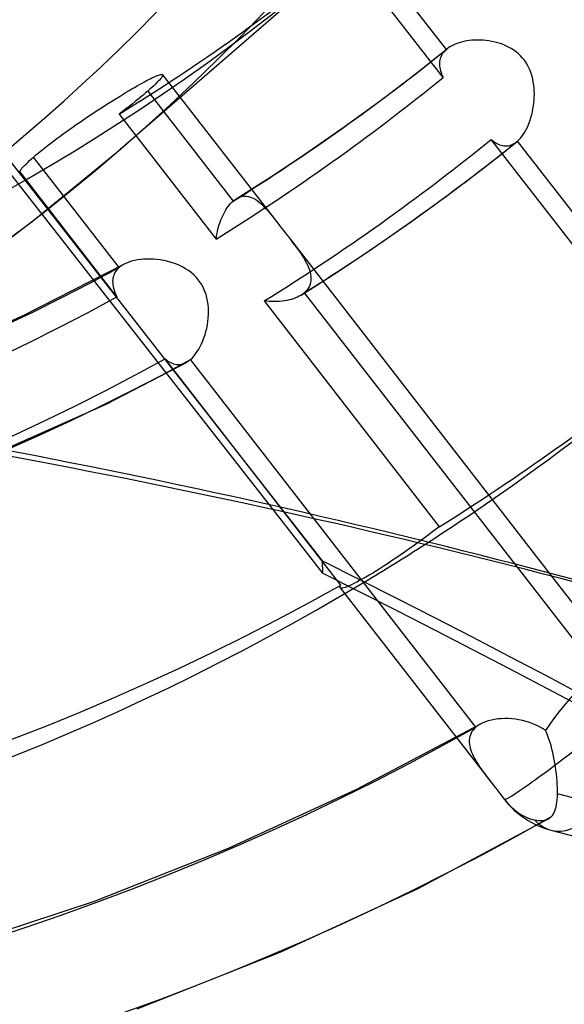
# Model space of a CAD drawing. Header units: millimetres. Extents: x -192 to 186, y -241 to 236.
# Tile 55 of 89: x 35.54 to 42.98, y -45.75 to -32.31. Entities that reach past the tile are written whole.
import ezdxf

# ---------------------------------------------------------------- set-up
doc = ezdxf.new("R2010")
doc.units = ezdxf.units.MM
doc.layers.add('MAIN-1', color=7, linetype='Continuous')
doc.layers.add('MAIN-2', color=7, linetype='Continuous')

msp = doc.modelspace()

# ---------------------------------------------------------------- linework, layer by layer
at = {"layer": 'MAIN-1'}
for p, q in [((38.995, -38.999), (39.676, -39.869)), ((39.147, -39.032), (39.669, -39.699)), ((39.669, -39.699), (39.676, -39.869)), ((42.336, -39.788), (43.313, -41.047)), ((42.803, -39.908), (43.561, -40.884))]:
    msp.add_line(p, q, dxfattribs=at)
for centre, major_axis, ratio, start_param, end_param in [((-0.5, -0.433), (108.018, -124.728), 0.75, 0.713724, 3.400514), ((-3.25, -2.815), (-104.417, 120.571), 0.75, -2.427868, -0.857072), ((-41, -35.507), (-104.417, 120.571), 0.75, -3.141592, -0.857072), ((-41, -35.507), (103.763, -119.815), 0.75, 0, 2.284521), ((-2.035, -198.449), (50.097, 157.043), 0.807621, 0.000005, 0.119872), ((-1.473, -198.628), (50.097, 157.043), 0.807621, 0.002211, 0.119872), ((7.408, 6.416), (-37.355, 43.133), 0.75, 3.011394, 3.034001), ((-35.08, -184.57), (-164.688, -7.083), 0.985418, -2.530989, -2.083814), ((-35.073, -184.74), (164.688, 7.083), 0.985418, 0.610794, 1.057779)]:
    msp.add_ellipse(centre, major_axis=major_axis, ratio=ratio, start_param=start_param, end_param=end_param, dxfattribs=at)
at = {"layer": 'MAIN-2'}
for p, q in [((25.904, -22.263), (38.995, -38.999)), ((26.216, -22.501), (39.147, -39.032)), ((41.367, -32.716), (40.201, -31.214)), ((40.093, -31.326), (36.91, -34.083)), ((41.322, -33.1), (39.998, -31.394)), ((41.45, -32.661), (41.424, -32.676)), ((41.479, -32.648), (41.45, -32.661)), ((41.509, -32.636), (41.479, -32.648)), ((41.54, -32.625), (41.509, -32.636)), ((41.573, -32.615), (41.54, -32.625)), ((41.607, -32.607), (41.573, -32.615)), ((41.643, -32.601), (41.607, -32.607)), ((41.679, -32.595), (41.643, -32.601)), ((41.716, -32.591), (41.679, -32.595)), ((41.754, -32.589), (41.716, -32.591)), ((41.792, -32.588), (41.754, -32.589)), ((41.831, -32.588), (41.792, -32.588)), ((41.87, -32.591), (41.831, -32.588)), ((41.91, -32.594), (41.87, -32.591)), ((41.949, -32.599), (41.91, -32.594)), ((41.989, -32.606), (41.949, -32.599)), ((42.028, -32.615), (41.989, -32.606)), ((42.067, -32.625), (42.028, -32.615)), ((42.106, -32.637), (42.067, -32.625)), ((42.144, -32.651), (42.106, -32.637)), ((42.181, -32.667), (42.144, -32.651)), ((42.217, -32.684), (42.181, -32.667)), ((40.941, -33.053), (41.376, -32.709)), ((41.299, -32.801), (41.291, -32.82)), ((41.309, -32.783), (41.299, -32.801)), ((41.321, -32.765), (41.309, -32.783)), ((41.335, -32.748), (41.321, -32.765)), ((41.35, -32.732), (41.335, -32.748)), ((41.367, -32.716), (41.35, -32.732)), ((41.369, -32.715), (41.367, -32.716)), ((41.37, -32.714), (41.369, -32.715)), ((41.372, -32.712), (41.37, -32.714)), ((41.373, -32.711), (41.372, -32.712)), ((41.375, -32.71), (41.373, -32.711)), ((41.377, -32.708), (41.375, -32.71)), ((41.399, -32.691), (41.377, -32.708)), ((41.424, -32.676), (41.399, -32.691)), ((42.253, -32.704), (42.217, -32.684)), ((42.287, -32.726), (42.253, -32.704)), ((42.32, -32.75), (42.287, -32.726)), ((42.351, -32.776), (42.32, -32.75)), ((42.38, -32.804), (42.351, -32.776)), ((42.408, -32.834), (42.38, -32.804)), ((41.275, -32.88), (41.273, -32.9)), ((41.273, -32.9), (41.273, -32.921)), ((41.273, -32.921), (41.274, -32.943)), ((41.278, -32.86), (41.275, -32.88)), ((41.284, -32.84), (41.278, -32.86)), ((41.291, -32.82), (41.284, -32.84)), ((42.433, -32.865), (42.408, -32.834)), ((42.456, -32.898), (42.433, -32.865)), ((42.476, -32.933), (42.456, -32.898)), ((42.495, -32.969), (42.476, -32.933)), ((37.4, -33.081), (37.419, -33.074)), ((37.419, -33.074), (37.436, -33.067)), ((37.436, -33.067), (37.45, -33.063)), ((37.45, -33.063), (37.463, -33.06)), ((37.463, -33.06), (37.473, -33.058)), ((37.473, -33.058), (37.481, -33.058)), ((37.481, -33.058), (37.487, -33.059)), ((37.487, -33.059), (37.491, -33.062)), ((37.492, -33.074), (37.489, -33.082)), ((37.491, -33.062), (37.493, -33.067)), ((37.491, -33.062), (39.078, -35.106)), ((37.493, -33.067), (37.492, -33.074)), ((40.499, -33.39), (40.941, -33.053)), ((41.274, -32.943), (41.277, -32.964)), ((41.277, -32.964), (41.281, -32.986)), ((41.281, -32.986), (41.287, -33.009)), ((41.287, -33.009), (41.294, -33.031)), ((41.294, -33.031), (41.302, -33.054)), ((41.302, -33.054), (41.312, -33.077)), ((42.511, -33.006), (42.495, -32.969)), ((42.525, -33.044), (42.511, -33.006)), ((42.537, -33.083), (42.525, -33.044)), ((37.144, -33.214), (37.178, -33.194)), ((37.178, -33.194), (37.211, -33.176)), ((37.211, -33.176), (37.243, -33.159)), ((37.243, -33.159), (37.274, -33.142)), ((37.274, -33.142), (37.303, -33.127)), ((37.303, -33.127), (37.33, -33.114)), ((37.33, -33.114), (37.355, -33.101)), ((37.355, -33.101), (37.379, -33.091)), ((37.393, -33.191), (37.37, -33.213)), ((37.379, -33.091), (37.4, -33.081)), ((37.414, -33.17), (37.393, -33.191)), ((37.433, -33.151), (37.414, -33.17)), ((37.45, -33.134), (37.433, -33.151)), ((37.463, -33.118), (37.45, -33.134)), ((37.475, -33.104), (37.463, -33.118)), ((37.483, -33.092), (37.475, -33.104)), ((37.489, -33.082), (37.483, -33.092)), ((41.312, -33.077), (41.322, -33.1)), ((42.547, -33.123), (42.537, -33.083)), ((42.555, -33.162), (42.547, -33.123)), ((42.561, -33.203), (42.555, -33.162)), ((42.565, -33.243), (42.561, -33.203)), ((36.91, -33.353), (36.953, -33.327)), ((36.953, -33.327), (36.994, -33.302)), ((36.994, -33.302), (37.034, -33.278)), ((37.034, -33.278), (37.072, -33.255)), ((37.072, -33.255), (37.109, -33.234)), ((37.109, -33.234), (37.144, -33.214)), ((37.226, -33.339), (37.191, -33.368)), ((37.259, -33.311), (37.226, -33.339)), ((37.289, -33.285), (37.259, -33.311)), ((37.318, -33.26), (37.289, -33.285)), ((37.289, -33.285), (38.455, -34.787)), ((37.345, -33.236), (37.318, -33.26)), ((37.37, -33.213), (37.345, -33.236)), ((42.568, -33.283), (42.565, -33.243)), ((42.569, -33.324), (42.568, -33.283)), ((42.568, -33.365), (42.569, -33.324)), ((36.683, -33.496), (36.73, -33.466)), ((36.73, -33.466), (36.776, -33.437)), ((36.776, -33.437), (36.821, -33.408)), ((36.821, -33.408), (36.866, -33.38)), ((36.866, -33.38), (36.91, -33.353)), ((37.075, -33.462), (37.033, -33.495)), ((37.116, -33.429), (37.075, -33.462)), ((37.154, -33.398), (37.116, -33.429)), ((37.191, -33.368), (37.154, -33.398)), ((39.97, -33.774), (40.499, -33.39)), ((42.557, -33.488), (42.562, -33.447)), ((42.562, -33.447), (42.566, -33.406)), ((42.566, -33.406), (42.568, -33.365)), ((36.495, -33.62), (36.542, -33.588)), ((36.542, -33.588), (36.589, -33.557)), ((36.589, -33.557), (36.636, -33.527)), ((36.636, -33.527), (36.683, -33.496)), ((36.944, -33.564), (36.898, -33.599)), ((36.898, -33.599), (38.222, -35.305)), ((36.989, -33.529), (36.944, -33.564)), ((37.033, -33.495), (36.989, -33.529)), ((42.523, -33.645), (42.533, -33.607)), ((42.533, -33.607), (42.542, -33.568)), ((42.542, -33.568), (42.55, -33.528)), ((42.55, -33.528), (42.557, -33.488)), ((36.268, -33.775), (36.313, -33.743)), ((36.313, -33.743), (36.358, -33.712)), ((36.358, -33.712), (36.403, -33.682)), ((36.403, -33.682), (36.449, -33.651)), ((36.449, -33.651), (36.495, -33.62)), ((42.484, -33.753), (42.498, -33.719)), ((42.498, -33.719), (42.511, -33.683)), ((42.511, -33.683), (42.523, -33.645)), ((36.091, -33.902), (36.134, -33.87)), ((36.134, -33.87), (36.178, -33.838)), ((36.178, -33.838), (36.223, -33.807)), ((36.223, -33.807), (36.268, -33.775)), ((39.433, -34.148), (39.97, -33.774)), ((42.399, -33.903), (42.418, -33.877)), ((42.418, -33.877), (42.436, -33.849)), ((42.436, -33.849), (42.453, -33.819)), ((42.453, -33.819), (42.469, -33.787)), ((42.469, -33.787), (42.484, -33.753)), ((35.927, -34.025), (35.966, -33.995)), ((35.966, -33.995), (36.006, -33.965)), ((36.006, -33.965), (36.048, -33.934)), ((36.048, -33.934), (36.091, -33.902)), ((41.873, -34.336), (42.329, -33.976)), ((41.979, -33.946), (41.998, -33.961)), ((44.371, -37.029), (41.979, -33.946)), ((41.998, -33.961), (42.017, -33.975)), ((42.017, -33.975), (42.036, -33.988)), ((42.036, -33.988), (42.056, -33.999)), ((42.056, -33.999), (42.075, -34.009)), ((42.075, -34.009), (42.095, -34.017)), ((42.252, -34.021), (42.272, -34.013)), ((42.272, -34.013), (42.291, -34.002)), ((42.291, -34.002), (42.31, -33.99)), ((42.31, -33.99), (42.329, -33.976)), ((42.329, -33.976), (42.331, -33.975)), ((42.331, -33.975), (42.332, -33.974)), ((42.332, -33.974), (42.334, -33.972)), ((42.334, -33.972), (42.336, -33.971)), ((42.336, -33.971), (42.337, -33.97)), ((42.337, -33.97), (42.339, -33.968)), ((42.339, -33.968), (42.359, -33.949)), ((46.225, -38.976), (42.339, -33.968)), ((42.359, -33.949), (42.38, -33.927)), ((42.38, -33.927), (42.399, -33.903)), ((35.71, -35.066), (36.91, -34.083)), ((35.757, -34.162), (35.787, -34.137)), ((35.787, -34.137), (35.82, -34.11)), ((35.82, -34.11), (35.854, -34.083)), ((35.854, -34.083), (35.89, -34.054)), ((35.89, -34.054), (35.927, -34.025)), ((38.968, -34.456), (39.433, -34.148)), ((42.095, -34.017), (42.114, -34.024)), ((42.114, -34.024), (42.134, -34.029)), ((42.134, -34.029), (42.154, -34.032)), ((42.154, -34.032), (42.173, -34.033)), ((42.173, -34.033), (42.193, -34.033)), ((42.193, -34.033), (42.213, -34.031)), ((42.213, -34.031), (42.233, -34.027)), ((42.233, -34.027), (42.252, -34.021)), ((35.605, -34.302), (35.626, -34.281)), ((35.626, -34.281), (35.649, -34.258)), ((35.649, -34.258), (35.674, -34.235)), ((35.674, -34.235), (35.701, -34.211)), ((35.701, -34.211), (35.729, -34.186)), ((35.729, -34.186), (35.757, -34.162)), ((36.899, -35.694), (35.729, -34.186)), ((35.54, -34.384), (35.548, -34.37)), ((36.867, -36.095), (35.54, -34.384)), ((35.548, -34.37), (35.558, -34.356)), ((35.558, -34.356), (35.571, -34.339)), ((35.571, -34.339), (35.587, -34.321)), ((35.587, -34.321), (35.605, -34.302)), ((41.41, -34.687), (41.873, -34.336)), ((38.497, -34.757), (38.968, -34.456)), ((38.42, -34.822), (38.438, -34.804)), ((38.438, -34.804), (38.455, -34.787)), ((38.455, -34.787), (38.462, -34.782)), ((38.462, -34.782), (38.469, -34.776)), ((38.469, -34.776), (38.476, -34.771)), ((38.476, -34.771), (38.483, -34.766)), ((38.483, -34.766), (38.49, -34.761)), ((38.49, -34.761), (38.497, -34.756)), ((38.497, -34.756), (38.521, -34.743)), ((38.521, -34.743), (38.545, -34.733)), ((38.545, -34.733), (38.57, -34.725)), ((38.57, -34.725), (38.594, -34.721)), ((38.594, -34.721), (38.618, -34.72)), ((38.618, -34.72), (38.643, -34.721)), ((38.643, -34.721), (38.667, -34.725)), ((38.667, -34.725), (38.691, -34.732)), ((38.691, -34.732), (38.715, -34.741)), ((38.715, -34.741), (38.739, -34.753)), ((38.739, -34.753), (38.763, -34.767)), ((38.763, -34.767), (38.787, -34.783)), ((38.787, -34.783), (38.81, -34.802)), ((38.81, -34.802), (38.834, -34.822)), ((40.889, -35.065), (41.41, -34.687)), ((38.327, -34.959), (38.341, -34.933)), ((38.341, -34.933), (38.356, -34.908)), ((38.356, -34.908), (38.371, -34.884)), ((38.371, -34.884), (38.387, -34.862)), ((38.387, -34.862), (38.403, -34.841)), ((38.403, -34.841), (38.42, -34.822)), ((38.834, -34.822), (38.857, -34.844)), ((38.857, -34.844), (38.88, -34.868)), ((38.88, -34.868), (38.904, -34.893)), ((38.904, -34.893), (38.927, -34.919)), ((38.927, -34.919), (38.951, -34.947)), ((38.951, -34.947), (38.975, -34.977)), ((34.457, -35.984), (35.71, -35.066)), ((38.266, -35.106), (38.277, -35.075)), ((38.277, -35.075), (38.288, -35.045)), ((38.288, -35.045), (38.3, -35.015)), ((38.3, -35.015), (38.313, -34.987)), ((38.313, -34.987), (38.327, -34.959)), ((38.975, -34.977), (39, -35.008)), ((39, -35.008), (39.025, -35.039)), ((39.025, -35.039), (39.051, -35.072)), ((39.051, -35.072), (39.077, -35.106)), ((40.36, -35.434), (40.889, -35.065)), ((38.233, -35.237), (38.24, -35.203)), ((38.24, -35.203), (38.248, -35.17)), ((38.248, -35.17), (38.257, -35.138)), ((38.257, -35.138), (38.266, -35.106)), ((39.077, -35.106), (39.099, -35.134)), ((39.099, -35.134), (39.121, -35.162)), ((39.121, -35.162), (39.143, -35.191)), ((39.143, -35.191), (39.165, -35.22)), ((39.165, -35.22), (39.188, -35.248)), ((38.222, -35.305), (38.227, -35.271)), ((38.227, -35.271), (38.233, -35.237)), ((39.188, -35.248), (39.21, -35.277)), ((39.21, -35.276), (42.803, -39.908)), ((39.21, -35.277), (39.237, -35.312)), ((39.237, -35.312), (39.263, -35.346)), ((39.263, -35.346), (39.289, -35.379)), ((39.289, -35.379), (39.313, -35.412)), ((39.313, -35.412), (39.337, -35.445)), ((39.337, -35.445), (39.36, -35.477)), ((39.36, -35.477), (39.382, -35.509)), ((39.874, -35.758), (40.36, -35.434)), ((37.031, -35.619), (36.997, -35.633)), ((37.068, -35.607), (37.031, -35.619)), ((37.107, -35.597), (37.068, -35.607)), ((37.148, -35.589), (37.107, -35.597)), ((37.19, -35.583), (37.148, -35.589)), ((37.233, -35.579), (37.19, -35.583)), ((37.277, -35.578), (37.233, -35.579)), ((37.322, -35.578), (37.277, -35.578)), ((37.368, -35.58), (37.322, -35.578)), ((37.414, -35.584), (37.368, -35.58)), ((37.46, -35.59), (37.414, -35.584)), ((37.505, -35.598), (37.46, -35.59)), ((37.551, -35.608), (37.505, -35.598)), ((37.596, -35.62), (37.551, -35.608)), ((37.64, -35.634), (37.596, -35.62)), ((39.382, -35.509), (39.403, -35.541)), ((39.403, -35.541), (39.423, -35.572)), ((39.423, -35.572), (39.441, -35.604)), ((39.441, -35.604), (39.458, -35.635)), ((35.596, -36.347), (36.964, -35.649)), ((36.841, -35.762), (36.832, -35.781)), ((36.853, -35.744), (36.841, -35.762)), ((36.866, -35.727), (36.853, -35.744)), ((36.882, -35.71), (36.866, -35.727)), ((36.899, -35.694), (36.882, -35.71)), ((36.909, -35.685), (36.899, -35.694)), ((36.919, -35.678), (36.909, -35.685)), ((36.93, -35.67), (36.919, -35.678)), ((36.941, -35.663), (36.93, -35.67)), ((36.953, -35.656), (36.941, -35.663)), ((36.965, -35.649), (36.953, -35.656)), ((36.997, -35.633), (36.965, -35.649)), ((37.683, -35.65), (37.64, -35.634)), ((37.725, -35.668), (37.683, -35.65)), ((37.766, -35.688), (37.725, -35.668)), ((37.806, -35.711), (37.766, -35.688)), ((37.845, -35.736), (37.806, -35.711)), ((37.882, -35.764), (37.845, -35.736)), ((39.382, -36.072), (39.874, -35.758)), ((39.458, -35.635), (39.473, -35.665)), ((39.473, -35.665), (39.486, -35.696)), ((39.486, -35.696), (39.497, -35.726)), ((39.497, -35.726), (39.506, -35.756)), ((39.506, -35.756), (39.513, -35.785)), ((36.81, -35.863), (36.809, -35.885)), ((36.809, -35.885), (36.81, -35.907)), ((36.813, -35.842), (36.81, -35.863)), ((36.817, -35.821), (36.813, -35.842)), ((36.824, -35.801), (36.817, -35.821)), ((36.832, -35.781), (36.824, -35.801)), ((37.917, -35.794), (37.882, -35.764)), ((37.949, -35.826), (37.917, -35.794)), ((37.979, -35.861), (37.949, -35.826)), ((38.006, -35.898), (37.979, -35.861)), ((39.513, -35.897), (39.506, -35.923)), ((39.513, -35.785), (39.517, -35.814)), ((39.517, -35.87), (39.513, -35.897)), ((39.517, -35.814), (39.518, -35.842)), ((39.518, -35.842), (39.517, -35.87)), ((36.81, -35.907), (36.812, -35.93)), ((36.812, -35.93), (36.816, -35.952)), ((36.816, -35.952), (36.821, -35.975)), ((36.821, -35.975), (36.828, -35.999)), ((36.828, -35.999), (36.836, -36.022)), ((36.836, -36.022), (36.845, -36.046)), ((38.03, -35.936), (38.006, -35.898)), ((38.052, -35.977), (38.03, -35.936)), ((38.07, -36.02), (38.052, -35.977)), ((38.085, -36.063), (38.07, -36.02)), ((39.449, -36.019), (39.427, -36.04)), ((39.468, -35.997), (39.449, -36.019)), ((39.484, -35.973), (39.468, -35.997)), ((39.496, -35.949), (39.484, -35.973)), ((39.506, -35.923), (39.496, -35.949)), ((36.845, -36.046), (36.856, -36.07)), ((36.856, -36.07), (36.867, -36.095)), ((38.097, -36.107), (38.085, -36.063)), ((38.107, -36.152), (38.097, -36.107)), ((38.113, -36.198), (38.107, -36.152)), ((38.914, -36.155), (38.879, -36.151)), ((38.879, -36.151), (41.271, -39.234)), ((38.95, -36.158), (38.914, -36.155)), ((38.986, -36.16), (38.95, -36.158)), ((39.021, -36.16), (38.986, -36.16)), ((39.056, -36.159), (39.021, -36.16)), ((39.09, -36.157), (39.056, -36.159)), ((39.124, -36.154), (39.09, -36.157)), ((39.157, -36.15), (39.124, -36.154)), ((39.189, -36.144), (39.157, -36.15)), ((39.22, -36.137), (39.189, -36.144)), ((39.251, -36.129), (39.22, -36.137)), ((39.28, -36.12), (39.251, -36.129)), ((39.308, -36.11), (39.28, -36.12)), ((39.334, -36.098), (39.308, -36.11)), ((39.359, -36.086), (39.334, -36.098)), ((39.382, -36.072), (39.359, -36.086)), ((39.39, -36.067), (39.382, -36.072)), ((39.398, -36.062), (39.39, -36.067)), ((39.405, -36.057), (39.398, -36.062)), ((39.413, -36.051), (39.405, -36.057)), ((39.42, -36.045), (39.413, -36.051)), ((39.427, -36.04), (39.42, -36.045)), ((39.427, -36.04), (42.336, -39.788)), ((38.118, -36.244), (38.113, -36.198)), ((38.119, -36.29), (38.118, -36.244)), ((38.119, -36.337), (38.119, -36.29)), ((34.174, -36.983), (35.596, -36.347)), ((38.104, -36.477), (38.111, -36.43)), ((38.111, -36.43), (38.116, -36.384)), ((38.116, -36.384), (38.119, -36.337)), ((38.071, -36.612), (38.084, -36.568)), ((38.084, -36.568), (38.095, -36.523)), ((38.095, -36.523), (38.104, -36.477)), ((38.024, -36.736), (38.041, -36.696)), ((38.041, -36.696), (38.057, -36.655)), ((38.057, -36.655), (38.071, -36.612)), ((37.965, -36.843), (37.986, -36.809)), ((37.986, -36.809), (38.006, -36.773)), ((38.006, -36.773), (38.024, -36.736)), ((37.526, -36.943), (37.545, -36.957)), ((39.924, -40.033), (37.526, -36.943)), ((37.545, -36.957), (37.564, -36.971)), ((37.564, -36.971), (37.583, -36.982)), ((37.836, -36.978), (37.845, -36.972)), ((37.845, -36.972), (37.855, -36.965)), ((37.855, -36.965), (37.864, -36.957)), ((37.864, -36.957), (37.873, -36.95)), ((37.873, -36.95), (37.898, -36.927)), ((41.77, -41.971), (37.873, -36.95)), ((37.898, -36.927), (37.921, -36.902)), ((37.921, -36.902), (37.943, -36.873)), ((37.943, -36.873), (37.965, -36.843)), ((36.72, -37.562), (37.817, -36.99)), ((37.583, -36.982), (37.602, -36.993)), ((37.602, -36.993), (37.622, -37.001)), ((37.622, -37.001), (37.641, -37.008)), ((37.641, -37.008), (37.66, -37.013)), ((37.66, -37.013), (37.68, -37.017)), ((37.68, -37.017), (37.699, -37.019)), ((37.699, -37.019), (37.719, -37.019)), ((37.719, -37.019), (37.738, -37.017)), ((37.738, -37.017), (37.758, -37.013)), ((37.758, -37.013), (37.778, -37.007)), ((37.778, -37.007), (37.797, -36.999)), ((37.797, -36.999), (37.817, -36.99)), ((37.817, -36.99), (37.826, -36.984)), ((37.826, -36.984), (37.836, -36.978)), ((34.064, -38.736), (36.72, -37.562)), ((41.271, -39.234), (41.215, -39.276)), ((41.101, -39.362), (41.044, -39.404)), ((41.158, -39.319), (41.101, -39.362)), ((41.215, -39.276), (41.158, -39.319)), ((40.93, -39.486), (40.871, -39.528)), ((40.987, -39.445), (40.93, -39.486)), ((41.044, -39.404), (40.987, -39.445)), ((40.692, -39.652), (40.633, -39.692)), ((40.751, -39.612), (40.692, -39.652)), ((40.811, -39.57), (40.751, -39.612)), ((40.871, -39.528), (40.811, -39.57)), ((40.519, -39.767), (40.464, -39.802)), ((40.575, -39.73), (40.519, -39.767)), ((40.633, -39.692), (40.575, -39.73)), ((40.268, -39.922), (40.224, -39.947)), ((40.313, -39.895), (40.268, -39.922)), ((40.361, -39.867), (40.313, -39.895)), ((40.411, -39.835), (40.361, -39.867)), ((40.464, -39.802), (40.411, -39.835)), ((39.915, -40.06), (39.916, -40.055)), ((39.916, -40.064), (39.915, -40.06)), ((39.916, -40.055), (39.917, -40.048)), ((39.919, -40.068), (39.916, -40.064)), ((39.917, -40.048), (39.92, -40.041)), ((39.92, -40.041), (39.924, -40.033)), ((39.987, -40.062), (39.966, -40.069)), ((40.012, -40.054), (39.987, -40.062)), ((40.039, -40.042), (40.012, -40.054)), ((40.071, -40.028), (40.039, -40.042)), ((40.105, -40.011), (40.071, -40.028)), ((40.143, -39.992), (40.105, -40.011)), ((40.182, -39.97), (40.143, -39.992)), ((40.224, -39.947), (40.182, -39.97)), ((39.918, -40.067), (41.993, -42.742)), ((39.925, -40.072), (39.919, -40.068)), ((39.935, -40.073), (39.925, -40.072)), ((39.949, -40.072), (39.935, -40.073)), ((39.966, -40.069), (39.949, -40.072)), ((40.146, -42.818), (41.829, -41.929)), ((41.808, -41.942), (41.798, -41.949)), ((41.819, -41.935), (41.808, -41.942)), ((41.83, -41.929), (41.819, -41.935)), ((41.864, -41.912), (41.83, -41.929)), ((41.901, -41.897), (41.864, -41.912)), ((41.94, -41.884), (41.901, -41.897)), ((41.982, -41.873), (41.94, -41.884)), ((42.025, -41.865), (41.982, -41.873)), ((42.07, -41.859), (42.025, -41.865)), ((42.116, -41.855), (42.07, -41.859)), ((42.164, -41.853), (42.116, -41.855)), ((42.212, -41.854), (42.164, -41.853)), ((42.261, -41.857), (42.212, -41.854)), ((42.31, -41.862), (42.261, -41.857)), ((42.359, -41.87), (42.31, -41.862)), ((42.408, -41.88), (42.359, -41.87)), ((42.456, -41.892), (42.408, -41.88)), ((42.503, -41.906), (42.456, -41.892)), ((42.549, -41.923), (42.503, -41.906)), ((42.594, -41.942), (42.549, -41.923)), ((42.638, -41.964), (42.594, -41.942)), ((41.695, -42.076), (41.687, -42.1)), ((41.705, -42.053), (41.695, -42.076)), ((41.717, -42.031), (41.705, -42.053)), ((41.732, -42.01), (41.717, -42.031)), ((41.75, -41.99), (41.732, -42.01)), ((41.77, -41.971), (41.75, -41.99)), ((41.779, -41.963), (41.77, -41.971)), ((41.788, -41.956), (41.779, -41.963)), ((41.798, -41.949), (41.788, -41.956)), ((42.68, -41.988), (42.638, -41.964)), ((42.721, -42.016), (42.68, -41.988)), ((42.738, -42.054), (42.721, -42.016)), ((42.754, -42.094), (42.738, -42.054)), ((41.683, -42.125), (41.68, -42.15)), ((41.68, -42.15), (41.68, -42.176)), ((41.68, -42.176), (41.682, -42.202)), ((41.682, -42.202), (41.686, -42.229)), ((41.687, -42.1), (41.683, -42.125)), ((42.769, -42.135), (42.754, -42.094)), ((42.783, -42.179), (42.769, -42.135)), ((42.797, -42.223), (42.783, -42.179)), ((41.686, -42.229), (41.692, -42.256)), ((41.692, -42.256), (41.701, -42.283)), ((41.701, -42.283), (41.711, -42.311)), ((41.711, -42.311), (41.723, -42.34)), ((41.723, -42.34), (41.736, -42.369)), ((42.809, -42.269), (42.797, -42.223)), ((42.82, -42.317), (42.809, -42.269)), ((42.831, -42.365), (42.82, -42.317)), ((41.736, -42.369), (41.751, -42.398)), ((41.751, -42.398), (41.768, -42.427)), ((41.768, -42.427), (41.786, -42.457)), ((41.786, -42.457), (41.805, -42.487)), ((42.84, -42.413), (42.831, -42.365)), ((42.849, -42.462), (42.84, -42.413)), ((42.857, -42.511), (42.849, -42.462)), ((41.805, -42.487), (41.825, -42.517)), ((41.825, -42.517), (41.847, -42.548)), ((41.847, -42.548), (41.869, -42.579)), ((41.869, -42.579), (41.893, -42.61)), ((41.893, -42.61), (41.917, -42.642)), ((42.864, -42.56), (42.857, -42.511)), ((42.87, -42.609), (42.864, -42.56)), ((42.875, -42.657), (42.87, -42.609)), ((41.917, -42.642), (41.942, -42.675)), ((41.942, -42.675), (41.967, -42.708)), ((41.967, -42.708), (41.993, -42.741)), ((41.993, -42.741), (42.015, -42.77)), ((42.879, -42.704), (42.875, -42.657)), ((42.882, -42.75), (42.879, -42.704)), ((42.884, -42.795), (42.882, -42.75)), ((38.39, -43.624), (40.146, -42.818)), ((42.015, -42.77), (42.037, -42.798)), ((42.037, -42.798), (42.059, -42.827)), ((42.059, -42.827), (42.081, -42.855)), ((42.081, -42.855), (42.103, -42.883)), ((42.103, -42.883), (42.125, -42.912)), ((42.883, -42.92), (42.884, -42.881)), ((42.884, -42.839), (42.884, -42.795)), ((42.884, -42.881), (42.884, -42.839)), ((50.926, -45.005), (42.884, -42.881)), ((42.125, -42.912), (42.131, -42.919)), ((42.125, -42.912), (42.16, -42.957)), ((42.131, -42.919), (42.137, -42.927)), ((42.137, -42.927), (42.142, -42.934)), ((42.142, -42.934), (42.148, -42.941)), ((42.148, -42.941), (42.154, -42.949)), ((42.154, -42.949), (42.16, -42.956)), ((42.16, -42.956), (42.185, -42.987)), ((42.185, -42.987), (42.21, -43.016)), ((42.21, -43.016), (42.235, -43.042)), ((42.872, -43.026), (42.877, -42.993)), ((42.877, -42.993), (42.88, -42.958)), ((42.88, -42.958), (42.883, -42.92)), ((42.235, -43.042), (42.26, -43.067)), ((42.26, -43.067), (42.287, -43.091)), ((42.287, -43.091), (42.315, -43.113)), ((42.315, -43.113), (42.343, -43.135)), ((42.343, -43.135), (42.372, -43.154)), ((42.372, -43.154), (42.401, -43.172)), ((42.818, -43.175), (42.83, -43.156)), ((42.83, -43.156), (42.841, -43.135)), ((42.841, -43.135), (42.851, -43.111)), ((42.851, -43.111), (42.859, -43.085)), ((42.859, -43.085), (42.866, -43.057)), ((42.866, -43.057), (42.872, -43.026)), ((40.973, -44.176), (42.768, -43.219)), ((42.401, -43.172), (42.43, -43.188)), ((42.43, -43.188), (42.458, -43.201)), ((42.458, -43.201), (42.485, -43.212)), ((42.485, -43.212), (42.514, -43.222)), ((42.514, -43.222), (42.543, -43.23)), ((42.543, -43.23), (42.572, -43.236)), ((42.572, -43.236), (42.603, -43.24)), ((42.603, -43.24), (42.632, -43.243)), ((42.632, -43.243), (42.66, -43.244)), ((42.66, -43.244), (42.685, -43.243)), ((42.685, -43.243), (42.709, -43.24)), ((42.709, -43.24), (42.731, -43.235)), ((42.731, -43.235), (42.751, -43.228)), ((42.751, -43.228), (42.769, -43.218)), ((42.769, -43.218), (42.775, -43.215)), ((42.775, -43.215), (42.781, -43.21)), ((42.781, -43.21), (42.787, -43.206)), ((42.787, -43.206), (42.793, -43.201)), ((42.793, -43.201), (42.798, -43.196)), ((42.798, -43.196), (42.804, -43.191)), ((42.804, -43.191), (42.818, -43.175)), ((42.796, -43.377), (49.832, -45.235)), ((36.56, -44.345), (38.39, -43.624)), ((39.099, -45.044), (40.973, -44.176)), ((34.654, -44.978), (36.56, -44.345)), ((37.146, -45.818), (39.099, -45.044))]:
    msp.add_line(p, q, dxfattribs=at)
msp.add_arc((43.099, -42.228), 1.189, 217.8113, 255.2079, dxfattribs=at)
for centre, major_axis, ratio, start_param, end_param in [((0, 0), (-107.363, 123.972), 0.75, -2.427868, 0.713724), ((-2.75, -2.382), (-103.763, 119.815), 0.75, -2.427868, -0.857072), ((0, 0), (-107.363, 123.972), 0.75, 0.713724, 3.855317), ((-0.5, -0.433), (108.018, -124.728), 0.75, -2.427868, -0.258922), ((3.725, 3.226), (-32.031, 36.986), 0.75, 2.284521, 4.690695), ((7.408, 6.416), (-32.685, 37.742), 0.75, 0.713724, 3.141578), ((7.408, 6.416), (-37.355, 43.133), 0.75, 0.803149, 3.011394), ((4.225, 3.659), (32.685, -37.742), 0.75, -0.857072, 0.713724), ((8.206, 7.106), (33.93, -39.179), 0.75, -1.550598, -0.163546), ((7.913, 6.853), (-34.099, 39.374), 0.75, 1.58758, 2.981461), ((7.913, 6.853), (34.8, -40.183), 0.75, -1.555799, -0.158345), ((8.206, 7.106), (-34.968, 40.378), 0.75, 1.588261, 2.98078), ((21.406, 18.538), (54.683, -63.142), 0.75, -1.588081, -0.263008), ((7.913, 6.853), (37.355, -43.133), 0.75, -1.56174, -0.152404), ((17.006, 14.727), (49.495, -57.152), 0.75, -1.582461, -0.218075), ((12.606, 10.917), (44.307, -51.161), 0.75, -1.575547, -0.138597), ((21.406, 18.538), (-55.721, 64.341), 0.75, 1.555018, 3.014024), ((17.006, 14.727), (-50.532, 58.35), 0.75, 1.559423, 3.009619), ((8.206, 7.106), (39.119, -45.17), 0.75, -1.56281, -0.151334), ((12.606, 10.917), (-45.344, 52.359), 0.75, 1.56641, 3.002632), ((8.206, 7.106), (-40.156, 46.368), 0.75, 1.575226, 2.993815), ((21.406, 18.538), (62.776, -72.488), 0.75, -1.592863, -0.190756), ((21.406, 18.538), (-63.814, 73.686), 0.75, 1.547922, 3.021119), ((7.913, 6.853), (32.685, -37.742), 0.75, -0.12239, -0.020957), ((21.406, 18.538), (70.87, -81.833), 0.75, -1.598532, -0.150605), ((8.206, 7.106), (33.93, -39.179), 0.75, -0.117561, -0.025786), ((21.406, 18.538), (-71.907, 83.032), 0.75, 1.542426, 3.026615), ((7.913, 6.853), (-34.099, 39.374), 0.75, 3.021307, 3.118531), ((7.913, 6.853), (34.8, -40.183), 0.75, -0.119306, -0.024041), ((8.206, 7.106), (-34.968, 40.378), 0.75, 3.025394, 3.114444), ((7.408, 6.416), (-37.355, 43.133), 0.75, 3.034001, 3.141578), ((7.913, 6.853), (37.355, -43.133), 0.75, -0.116046, -0.027301), ((21.406, 18.538), (78.963, -91.179), 0.75, -1.603038, -0.130263), ((21.406, 18.538), (-80.001, 92.377), 0.75, 1.538043, 3.030999), ((43.099, -42.228), (-0.688, -1.039), 0.346778, -3.025459, -1.545376), ((43.099, -42.228), (-0.939, -0.729), 0.047367, 0.849337, 1.692903), ((43.099, -42.228), (0.304, 1.149), 0.589011, 3.141516, 4.646294), ((43.099, -42.228), (-0.939, -0.729), 0.047367, -0.011068, 0.849337), ((43.099, -42.228), (0.304, 1.149), 0.589011, 2.773182, 3.139102), ((43.099, -42.228), (0.304, 1.149), 0.589011, 3.139102, 3.141516), ((21.406, 18.538), (-88.094, 101.723), 0.75, 1.534466, 3.034576)]:
    msp.add_ellipse(centre, major_axis=major_axis, ratio=ratio, start_param=start_param, end_param=end_param, dxfattribs=at)

doc.saveas('drawing.dxf')
